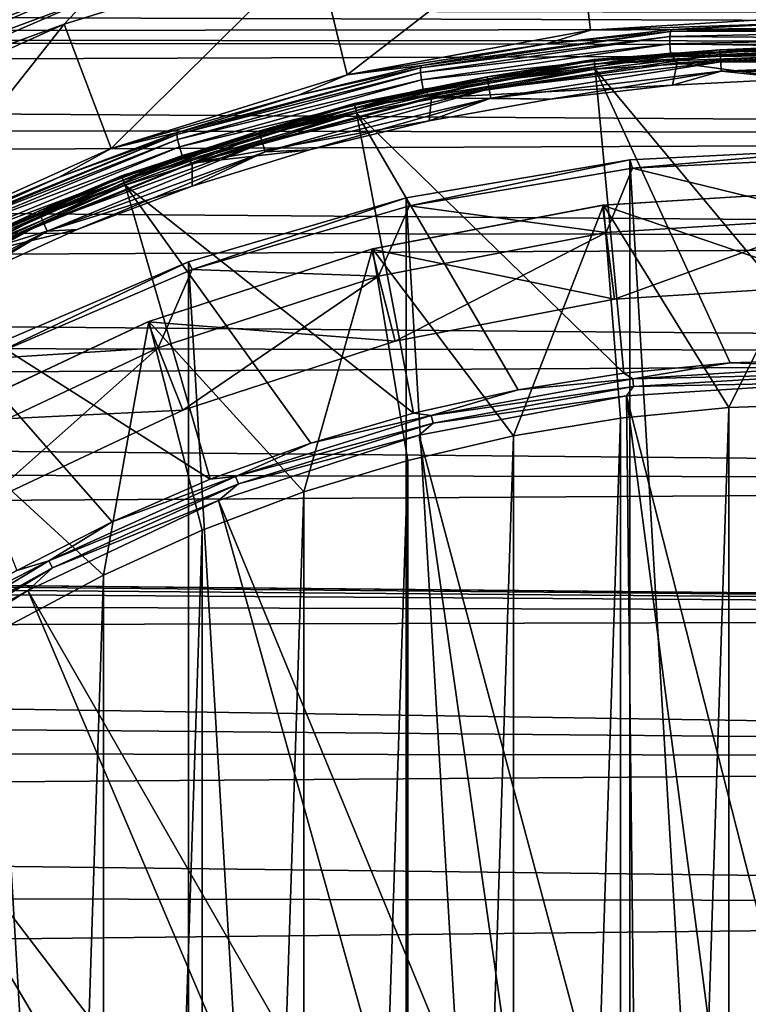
# Model space of a CAD drawing. Header units: metres. Extents: x -139 to 106, y -189 to 40.
# Tile 177 of 256: x -28.31 to -21.8, y 9.47 to 18.27. Entities that reach past the tile are written whole.
import ezdxf

# ---------------------------------------------------------------- set-up
doc = ezdxf.new("R2010")
doc.units = ezdxf.units.M
doc.layers.add('solid_153_ABGANG1_SW0003', color=7, linetype='CONTINUOUS')

msp = doc.modelspace()

# ---------------------------------------------------------------- linework, layer by layer
at = {"layer": 'solid_153_ABGANG1_SW0003'}
for points in [[(-25.383118, 17.781193, 130.062897), (-23.350933, 19.357815, 130.062897), (-25.667131, 18.933353, 130.062897)], [(-25.383118, 17.781193, 130.062897), (-23.207876, 18.179819, 130.062897), (-23.350933, 19.357815, 130.062897)], [(-23.207876, 18.179819, 130.062897), (-21.000448, 18.313345, 130.062897), (-23.350933, 19.357815, 130.062897)], [(-27.915277, 18.2328, 130.062897), (-25.667131, 18.933353, 130.062897), (-27.714109, 18.445604, 130.045853)], [(-27.49445, 17.123274, 130.062897), (-25.667131, 18.933353, 130.062897), (-27.915277, 18.2328, 130.062897)], [(-27.49445, 17.123274, 130.062897), (-25.383118, 17.781193, 130.062897), (-25.667131, 18.933353, 130.062897)], [(-29.968853, 17.857542, 129.691803), (-27.835079, 18.777962, 129.691803), (-28.092535, 18.700325, 129.562897)], [(-27.818016, 18.731083, 129.812546), (-27.835079, 18.777962, 129.691803), (-29.968853, 17.857542, 129.691803)], [(-29.968853, 17.857542, 129.691803), (-28.092535, 18.700325, 129.562897), (-30.294903, 17.709122, 129.562897)], [(-29.427023, 18.138155, 102.729401), (-30.294903, 17.709122, 129.562897), (-28.092535, 18.700325, 129.562897)], [(-29.946463, 17.812958, 129.812546), (-27.818016, 18.731083, 129.812546), (-29.968853, 17.857542, 129.691803)], [(-27.790834, 18.656404, 129.91626), (-27.818016, 18.731083, 129.812546), (-29.946463, 17.812958, 129.812546)], [(-28.328081, 18.609289, 102.729401), (-29.427023, 18.138155, 102.729401), (-28.092535, 18.700325, 129.562897)], [(-29.910797, 17.741941, 129.91626), (-27.790834, 18.656404, 129.91626), (-29.946463, 17.812958, 129.812546)], [(-27.755392, 18.559029, 129.995834), (-27.790834, 18.656404, 129.91626), (-29.910797, 17.741941, 129.91626)], [(-29.86429, 17.649338, 129.995834), (-27.755392, 18.559029, 129.995834), (-29.910797, 17.741941, 129.91626)], [(-27.714109, 18.445604, 130.045853), (-27.755392, 18.559029, 129.995834), (-29.86429, 17.649338, 129.995834)], [(-76.499992, 18.452997, 58.599995), (-3.816473, 18.304865, 58.331333), (-3.04313, 18.205441, 58.161285)], [(-76.499992, 18.121748, 58.023849), (-76.499992, 18.452997, 58.599995), (-3.04313, 18.205441, 58.161285)], [(-29.810118, 17.541473, 130.045853), (-27.714109, 18.445604, 130.045853), (-29.86429, 17.649338, 129.995834)], [(-27.915277, 18.2328, 130.062897), (-27.714109, 18.445604, 130.045853), (-29.810118, 17.541473, 130.045853)], [(-21.345324, 18.241919, 133.968124), (-21.000448, 18.313345, 130.062897), (-23.207876, 18.179819, 130.062897)], [(-30.062588, 17.266369, 130.062897), (-27.915277, 18.2328, 130.062897), (-29.810118, 17.541473, 130.045853)], [(-29.511084, 16.215662, 130.062897), (-27.915277, 18.2328, 130.062897), (-30.062588, 17.266369, 130.062897)], [(-29.511084, 16.215662, 130.062897), (-27.49445, 17.123274, 130.062897), (-27.915277, 18.2328, 130.062897)], [(-21.345324, 18.241919, 133.968124), (-23.207876, 18.179819, 130.062897), (-22.476313, 18.185389, 133.968124)], [(-20.230707, 18.213051, 134.059311), (-21.345324, 18.241919, 133.968124), (-22.476313, 18.185389, 133.968124)], [(-76.499992, 18.121748, 58.023849), (-3.04313, 18.205441, 58.161285), (-1.507528, 18.070219, 57.941639)], [(-23.601616, 18.058805, 133.968124), (-23.207876, 18.179819, 130.062897), (-25.383118, 17.781193, 130.062897)], [(-24.727776, 17.844179, 134.059311), (-22.490698, 18.168293, 134.059311), (-24.716898, 17.862658, 133.968124)], [(-22.496723, 18.124523, 134.141617), (-22.490698, 18.168293, 134.059311), (-24.727776, 17.844179, 134.059311)], [(-22.490698, 18.168293, 134.059311), (-23.601616, 18.058805, 133.968124), (-24.716898, 17.862658, 133.968124)], [(-22.476313, 18.185389, 133.968124), (-23.207876, 18.179819, 130.062897), (-23.601616, 18.058805, 133.968124)], [(-22.490698, 18.168293, 134.059311), (-22.476313, 18.185389, 133.968124), (-23.601616, 18.058805, 133.968124)], [(-20.242901, 18.170395, 134.141617), (-22.490698, 18.168293, 134.059311), (-22.496723, 18.124523, 134.141617)], [(-20.242901, 18.170395, 134.141617), (-22.496723, 18.124523, 134.141617), (-20.251135, 18.104437, 134.206772)], [(-22.490698, 18.168293, 134.059311), (-20.230707, 18.213051, 134.059311), (-22.476313, 18.185389, 133.968124)], [(-20.242901, 18.170395, 134.141617), (-20.230707, 18.213051, 134.059311), (-22.490698, 18.168293, 134.059311)], [(-76.499992, 18.121748, 58.023849), (-1.507528, 18.070219, 57.941639), (0, 18.025799, 57.872158)], [(-76.499992, 17.75296, 57.470978), (-76.499992, 18.121748, 58.023849), (0, 18.025799, 57.872158)], [(-23.601616, 18.058805, 133.968124), (-25.383118, 17.781193, 130.062897), (-24.716898, 17.862658, 133.968124)], [(-22.496723, 18.124523, 134.141617), (-24.727776, 17.844179, 134.059311), (-24.727554, 17.800163, 134.141617)], [(-22.496723, 18.124523, 134.141617), (-24.727554, 17.800163, 134.141617), (-22.496313, 18.058086, 134.206772)], [(-24.727554, 17.800163, 134.141617), (-24.718515, 17.734375, 134.206772), (-22.496313, 18.058086, 134.206772)], [(-22.496313, 18.058086, 134.206772), (-24.718515, 17.734375, 134.206772), (-22.492071, 17.975149, 134.248535)], [(-22.049112, 18.00489, 134.470459), (-23.176142, 17.918394, 134.562897), (-21.000456, 18.049999, 134.562897)], [(-21.000456, 18.049999, 136.138626), (-21.000456, 18.049999, 134.562897), (-23.176142, 17.918394, 134.562897)], [(-23.176142, 17.918394, 136.138626), (-21.000456, 18.049999, 136.138626), (-23.176142, 17.918394, 134.562897)], [(-21.000448, 18.039778, 136.216278), (-21.000456, 18.049999, 136.138626), (-23.176142, 17.918394, 136.138626)], [(-22.496723, 18.124523, 134.141617), (-22.496313, 18.058086, 134.206772), (-20.251135, 18.104437, 134.206772)], [(-20.251135, 18.104437, 134.206772), (-22.496313, 18.058086, 134.206772), (-20.257402, 18.021622, 134.248535)], [(-22.496313, 18.058086, 134.206772), (-22.492071, 17.975149, 134.248535), (-20.257402, 18.021622, 134.248535)], [(-19.951782, 18.00489, 134.470459), (-22.049112, 18.00489, 134.470459), (-21.000456, 18.049999, 134.562897)], [(-76.499992, 17.75296, 57.470978), (0, 18.025799, 57.872158), (0, 17.239624, 56.8139)], [(-24.718515, 17.734375, 134.206772), (-24.703835, 17.652645, 134.248535), (-22.492071, 17.975149, 134.248535)], [(-22.492071, 17.975149, 134.248535), (-24.703835, 17.652645, 134.248535), (-24.628817, 17.574583, 134.262894)], [(-22.492071, 17.975149, 134.248535), (-24.628817, 17.574583, 134.262894), (-22.431137, 17.8881, 134.262894)], [(-22.049112, 18.00489, 134.470459), (-24.132263, 17.761406, 134.470459), (-23.176142, 17.918394, 134.562897)], [(-24.124866, 17.719465, 134.386703), (-24.132263, 17.761406, 134.470459), (-22.049112, 18.00489, 134.470459)], [(-22.046637, 17.962376, 134.386703), (-24.124866, 17.719465, 134.386703), (-22.049112, 18.00489, 134.470459)], [(-24.113337, 17.65407, 134.320236), (-24.124866, 17.719465, 134.386703), (-22.046637, 17.962376, 134.386703)], [(-22.042776, 17.896084, 134.320236), (-24.113337, 17.65407, 134.320236), (-22.046637, 17.962376, 134.386703)], [(-23.174902, 17.908247, 136.216278), (-21.000448, 18.039778, 136.216278), (-23.176142, 17.918394, 136.138626)], [(-21.000448, 18.009768, 136.288696), (-21.000448, 18.039778, 136.216278), (-23.174902, 17.908247, 136.216278)], [(-21.000448, 18.009768, 136.288696), (-23.174902, 17.908247, 136.216278), (-23.171286, 17.878456, 136.288696)], [(-21.000448, 18.009768, 136.288696), (-23.171286, 17.878456, 136.288696), (-21.000448, 17.962132, 136.350754)], [(-23.171286, 17.878456, 136.288696), (-23.165543, 17.831167, 136.350754), (-21.000448, 17.962132, 136.350754)], [(-21.000448, 15.234618, 139.078278), (-21.000448, 17.962132, 136.350754), (-23.165543, 17.831167, 136.350754)], [(-20.257402, 18.021622, 134.248535), (-22.492071, 17.975149, 134.248535), (-22.431137, 17.8881, 134.262894)], [(-20.257402, 18.021622, 134.248535), (-22.431137, 17.8881, 134.262894), (-20.211571, 17.927874, 134.262894)], [(-22.046637, 17.962376, 134.386703), (-22.049112, 18.00489, 134.470459), (-19.951782, 18.00489, 134.470459)], [(-19.954258, 17.962376, 134.386703), (-22.046637, 17.962376, 134.386703), (-19.951782, 18.00489, 134.470459)], [(-22.042776, 17.896084, 134.320236), (-22.046637, 17.962376, 134.386703), (-19.954258, 17.962376, 134.386703)], [(-19.958118, 17.896084, 134.320236), (-22.042776, 17.896084, 134.320236), (-19.954258, 17.962376, 134.386703)], [(-24.132263, 17.761406, 134.470459), (-25.320103, 17.525497, 134.562897), (-23.176142, 17.918394, 134.562897)], [(-23.176142, 17.918394, 136.138626), (-23.176142, 17.918394, 134.562897), (-25.320103, 17.525497, 134.562897)], [(-25.320103, 17.525497, 136.138626), (-23.176142, 17.918394, 136.138626), (-25.320103, 17.525497, 134.562897)], [(-23.174902, 17.908247, 136.216278), (-23.176142, 17.918394, 136.138626), (-25.320103, 17.525497, 136.138626)], [(-25.317648, 17.515575, 136.216278), (-23.174902, 17.908247, 136.216278), (-25.320103, 17.525497, 136.138626)], [(-23.171286, 17.878456, 136.288696), (-23.174902, 17.908247, 136.216278), (-25.317648, 17.515575, 136.216278)], [(-23.171286, 17.878456, 136.288696), (-25.317648, 17.515575, 136.216278), (-25.310467, 17.486437, 136.288696)], [(-23.171286, 17.878456, 136.288696), (-25.310467, 17.486437, 136.288696), (-23.165543, 17.831167, 136.350754)], [(-22.474106, 17.688719, 134.262894), (-22.431137, 17.8881, 134.262894), (-24.628817, 17.574583, 134.262894)], [(-22.042776, 17.896084, 134.320236), (-24.098801, 17.571634, 134.277573), (-24.113337, 17.65407, 134.320236)], [(-22.042776, 17.896084, 134.320236), (-22.037909, 17.812517, 134.277573), (-24.098801, 17.571634, 134.277573)], [(-22.474106, 17.688719, 134.262894), (-21.375525, 17.746037, 134.262894), (-22.431137, 17.8881, 134.262894)], [(-21.375525, 17.746037, 134.262894), (-20.211571, 17.927874, 134.262894), (-22.431137, 17.8881, 134.262894)], [(-19.958118, 17.896084, 134.320236), (-22.037909, 17.812517, 134.277573), (-22.042776, 17.896084, 134.320236)], [(-19.958118, 17.896084, 134.320236), (-19.962986, 17.812517, 134.277573), (-22.037909, 17.812517, 134.277573)], [(-25.817863, 17.5977, 133.968124), (-25.383118, 17.781193, 130.062897), (-27.49445, 17.123274, 130.062897)], [(-26.907539, 17.245693, 134.059311), (-24.727776, 17.844179, 134.059311), (-26.900272, 17.264952, 133.968124)], [(-24.727554, 17.800163, 134.141617), (-24.727776, 17.844179, 134.059311), (-26.907539, 17.245693, 134.059311)], [(-24.727554, 17.800163, 134.141617), (-26.907539, 17.245693, 134.059311), (-26.901119, 17.202303, 134.141617)], [(-24.727554, 17.800163, 134.141617), (-26.901119, 17.202303, 134.141617), (-24.718515, 17.734375, 134.206772)], [(-24.727776, 17.844179, 134.059311), (-25.817863, 17.5977, 133.968124), (-26.900272, 17.264952, 133.968124)], [(-24.716898, 17.862658, 133.968124), (-25.383118, 17.781193, 130.062897), (-25.817863, 17.5977, 133.968124)], [(-24.727776, 17.844179, 134.059311), (-24.716898, 17.862658, 133.968124), (-25.817863, 17.5977, 133.968124)], [(-25.310467, 17.486437, 136.288696), (-25.299067, 17.440186, 136.350754), (-23.165543, 17.831167, 136.350754)], [(-22.909866, 15.114487, 139.078278), (-23.165543, 17.831167, 136.350754), (-25.299067, 17.440186, 136.350754)], [(-24.098801, 17.571634, 134.277573), (-22.037909, 17.812517, 134.277573), (-23.56706, 17.563456, 134.262894)], [(-22.037909, 17.812517, 134.277573), (-22.474106, 17.688719, 134.262894), (-23.56706, 17.563456, 134.262894)], [(-21.957056, 15.204555, 139.078278), (-21.000448, 15.234618, 139.078278), (-23.165543, 17.831167, 136.350754)], [(-22.909866, 15.114487, 139.078278), (-21.957056, 15.204555, 139.078278), (-23.165543, 17.831167, 136.350754)], [(-22.037909, 17.812517, 134.277573), (-21.375525, 17.746037, 134.262894), (-22.474106, 17.688719, 134.262894)], [(-22.037909, 17.812517, 134.277573), (-19.962986, 17.812517, 134.277573), (-21.375525, 17.746037, 134.262894)], [(-76.499992, 17.348274, 56.943832), (-76.499992, 17.75296, 57.470978), (0, 17.239624, 56.8139)], [(-26.901119, 17.202303, 134.141617), (-26.883612, 17.138275, 134.206772), (-24.718515, 17.734375, 134.206772)], [(-24.718515, 17.734375, 134.206772), (-26.883612, 17.138275, 134.206772), (-24.703835, 17.652645, 134.248535)], [(-24.132263, 17.761406, 134.470459), (-26.173059, 17.277727, 134.470459), (-25.320103, 17.525497, 134.562897)], [(-26.160845, 17.236929, 134.386703), (-26.173059, 17.277727, 134.470459), (-24.132263, 17.761406, 134.470459)], [(-24.124866, 17.719465, 134.386703), (-26.160845, 17.236929, 134.386703), (-24.132263, 17.761406, 134.470459)], [(-26.1418, 17.173315, 134.320236), (-26.160845, 17.236929, 134.386703), (-24.124866, 17.719465, 134.386703)], [(-24.113337, 17.65407, 134.320236), (-26.1418, 17.173315, 134.320236), (-24.124866, 17.719465, 134.386703)], [(-26.883612, 17.138275, 134.206772), (-26.858727, 17.059059, 134.248535), (-24.703835, 17.652645, 134.248535)], [(-24.703835, 17.652645, 134.248535), (-26.858727, 17.059059, 134.248535), (-26.771004, 16.992109, 134.262894)], [(-24.703835, 17.652645, 134.248535), (-26.771004, 16.992109, 134.262894), (-24.628817, 17.574583, 134.262894)], [(-24.113337, 17.65407, 134.320236), (-26.117792, 17.093124, 134.277573), (-26.1418, 17.173315, 134.320236)], [(-24.113337, 17.65407, 134.320236), (-24.098801, 17.571634, 134.277573), (-26.117792, 17.093124, 134.277573)], [(-23.56706, 17.563456, 134.262894), (-22.474106, 17.688719, 134.262894), (-24.628817, 17.574583, 134.262894)], [(-25.817863, 17.5977, 133.968124), (-27.49445, 17.123274, 130.062897), (-26.900272, 17.264952, 133.968124)], [(-26.173059, 17.277727, 134.470459), (-27.401072, 16.877041, 134.562897), (-25.320103, 17.525497, 134.562897)], [(-25.320103, 17.525497, 136.138626), (-25.320103, 17.525497, 134.562897), (-27.401072, 16.877041, 134.562897)], [(-27.401072, 16.877041, 136.138626), (-25.320103, 17.525497, 136.138626), (-27.401072, 16.877041, 134.562897)], [(-25.317648, 17.515575, 136.216278), (-25.320103, 17.525497, 136.138626), (-27.401072, 16.877041, 136.138626)], [(-27.39744, 16.867485, 136.216278), (-25.317648, 17.515575, 136.216278), (-27.401072, 16.877041, 136.138626)], [(-25.310467, 17.486437, 136.288696), (-25.317648, 17.515575, 136.216278), (-27.39744, 16.867485, 136.216278)], [(-24.650093, 17.370739, 134.262894), (-24.628817, 17.574583, 134.262894), (-26.771004, 16.992109, 134.262894)], [(-26.117792, 17.093124, 134.277573), (-24.098801, 17.571634, 134.277573), (-25.719183, 17.111282, 134.262894)], [(-24.098801, 17.571634, 134.277573), (-24.650093, 17.370739, 134.262894), (-25.719183, 17.111282, 134.262894)], [(-24.650093, 17.370739, 134.262894), (-23.56706, 17.563456, 134.262894), (-24.628817, 17.574583, 134.262894)], [(-24.098801, 17.571634, 134.277573), (-23.56706, 17.563456, 134.262894), (-24.650093, 17.370739, 134.262894)], [(-25.310467, 17.486437, 136.288696), (-27.39744, 16.867485, 136.216278), (-27.386799, 16.839426, 136.288696)], [(-25.310467, 17.486437, 136.288696), (-27.386799, 16.839426, 136.288696), (-25.299067, 17.440186, 136.350754)], [(-27.386799, 16.839426, 136.288696), (-27.369907, 16.794886, 136.350754), (-25.299067, 17.440186, 136.350754)], [(-24.789158, 14.75599, 139.078278), (-25.299067, 17.440186, 136.350754), (-27.369907, 16.794886, 136.350754)], [(-23.855145, 14.964767, 139.078278), (-22.909866, 15.114487, 139.078278), (-25.299067, 17.440186, 136.350754)], [(-24.789158, 14.75599, 139.078278), (-23.855145, 14.964767, 139.078278), (-25.299067, 17.440186, 136.350754)], [(-76.499992, 16.909477, 56.44474), (-76.499992, 17.348274, 56.943832), (0, 17.239624, 56.8139)], [(-25.719183, 17.111282, 134.262894), (-24.650093, 17.370739, 134.262894), (-26.771004, 16.992109, 134.262894)], [(-26.173059, 17.277727, 134.470459), (-28.143906, 16.560398, 134.470459), (-27.401072, 16.877041, 134.562897)], [(-28.127037, 16.521294, 134.386703), (-28.143906, 16.560398, 134.470459), (-26.173059, 17.277727, 134.470459)], [(-26.160845, 17.236929, 134.386703), (-28.127037, 16.521294, 134.386703), (-26.173059, 17.277727, 134.470459)], [(-26.900272, 17.264952, 133.968124), (-27.49445, 17.123274, 130.062897), (-27.959955, 16.865698, 133.968124)], [(-26.907539, 17.245693, 134.059311), (-26.900272, 17.264952, 133.968124), (-27.959955, 16.865698, 133.968124)], [(-76.499992, 16.909477, 56.44474), (0, 17.239624, 56.8139), (0, 16.321072, 55.868256)], [(-28.996479, 16.382038, 134.059311), (-26.907539, 17.245693, 134.059311), (-28.992828, 16.401476, 133.968124)], [(-26.901119, 17.202303, 134.141617), (-26.907539, 17.245693, 134.059311), (-28.996479, 16.382038, 134.059311)], [(-26.901119, 17.202303, 134.141617), (-28.996479, 16.382038, 134.059311), (-28.984018, 16.340126, 134.141617)], [(-26.907539, 17.245693, 134.059311), (-27.959955, 16.865698, 133.968124), (-28.992828, 16.401476, 133.968124)], [(-26.901119, 17.202303, 134.141617), (-28.984018, 16.340126, 134.141617), (-26.883612, 17.138275, 134.206772)], [(-28.100737, 16.46032, 134.320236), (-28.127037, 16.521294, 134.386703), (-26.160845, 17.236929, 134.386703)], [(-26.1418, 17.173315, 134.320236), (-28.100737, 16.46032, 134.320236), (-26.160845, 17.236929, 134.386703)], [(-26.1418, 17.173315, 134.320236), (-28.067581, 16.383459, 134.277573), (-28.100737, 16.46032, 134.320236)], [(-26.1418, 17.173315, 134.320236), (-26.117792, 17.093124, 134.277573), (-28.067581, 16.383459, 134.277573)], [(-27.959955, 16.865698, 133.968124), (-27.49445, 17.123274, 130.062897), (-29.511084, 16.215662, 130.062897)], [(-28.984018, 16.340126, 134.141617), (-28.958345, 16.278942, 134.206772), (-26.883612, 17.138275, 134.206772)], [(-26.883612, 17.138275, 134.206772), (-28.958345, 16.278942, 134.206772), (-26.858727, 17.059059, 134.248535)], [(-28.067581, 16.383459, 134.277573), (-26.117792, 17.093124, 134.277573), (-27.798866, 16.396461, 134.262894)], [(-26.117792, 17.093124, 134.277573), (-26.770067, 16.786125, 134.262894), (-27.798866, 16.396461, 134.262894)], [(-26.770067, 16.786125, 134.262894), (-25.719183, 17.111282, 134.262894), (-26.771004, 16.992109, 134.262894)], [(-26.117792, 17.093124, 134.277573), (-25.719183, 17.111282, 134.262894), (-26.770067, 16.786125, 134.262894)], [(-20.828053, -17.120863, 130.062897), (-20.828058, 17.120863, 130.062897), (-22.854927, 17.021004, 130.062897)], [(-20.828058, 17.120863, 130.062897), (-22.830671, 16.946718, 134.262894), (-22.854927, 17.021004, 130.062897)], [(-20.828058, 17.120863, 130.062897), (-20.808144, 17.044178, 134.262894), (-22.830671, 16.946718, 134.262894)], [(-28.958345, 16.278942, 134.206772), (-28.923658, 16.203508, 134.248535), (-26.858727, 17.059059, 134.248535)], [(-26.858727, 17.059059, 134.248535), (-28.923658, 16.203508, 134.248535), (-28.824881, 16.14959, 134.262894)], [(-26.858727, 17.059059, 134.248535), (-28.824881, 16.14959, 134.262894), (-26.771004, 16.992109, 134.262894)], [(-26.770067, 16.786125, 134.262894), (-26.771004, 16.992109, 134.262894), (-28.824881, 16.14959, 134.262894)], [(-22.854929, -17.021004, 130.062897), (-22.854927, 17.021004, 130.062897), (-24.855743, 16.682037, 130.062897)], [(-22.854927, 17.021004, 130.062897), (-24.827343, 16.610111, 134.262894), (-24.855743, 16.682037, 130.062897)], [(-22.854927, 17.021004, 130.062897), (-22.830671, 16.946718, 134.262894), (-24.827343, 16.610111, 134.262894)], [(-22.854929, -17.021004, 130.062897), (-20.828053, -17.120863, 130.062897), (-22.854927, 17.021004, 130.062897)], [(-21.000448, 16.5, 134.262894), (-22.830671, 16.946718, 134.262894), (-20.808144, 17.044178, 134.262894)], [(-76.499992, 16.438482, 55.97588), (-76.499992, 16.909477, 56.44474), (0, 16.321072, 55.868256)], [(-23.068544, 16.369879, 134.262894), (-24.827343, 16.610111, 134.262894), (-22.830671, 16.946718, 134.262894)], [(-21.000448, 16.5, 134.262894), (-23.068544, 16.369879, 134.262894), (-22.830671, 16.946718, 134.262894)], [(-27.959955, 16.865698, 133.968124), (-29.511084, 16.215662, 130.062897), (-28.992828, 16.401476, 133.968124)], [(-28.143906, 16.560398, 134.470459), (-29.388706, 15.982478, 134.562897), (-27.401072, 16.877041, 134.562897)], [(-27.401072, 16.877041, 136.138626), (-27.401072, 16.877041, 134.562897), (-29.388706, 15.982478, 134.562897)], [(-29.388706, 15.982478, 136.138626), (-27.401072, 16.877041, 136.138626), (-29.388706, 15.982478, 134.562897)], [(-27.39744, 16.867485, 136.216278), (-27.401072, 16.877041, 136.138626), (-29.388706, 15.982478, 136.138626)], [(-29.383949, 15.97343, 136.216278), (-27.39744, 16.867485, 136.216278), (-29.388706, 15.982478, 136.138626)], [(-27.386799, 16.839426, 136.288696), (-27.39744, 16.867485, 136.216278), (-29.383949, 15.97343, 136.216278)], [(-27.386799, 16.839426, 136.288696), (-29.383949, 15.97343, 136.216278), (-29.370005, 15.946857, 136.288696)], [(-27.386799, 16.839426, 136.288696), (-29.370005, 15.946857, 136.288696), (-27.369907, 16.794886, 136.350754)], [(-29.370005, 15.946857, 136.288696), (-29.347866, 15.904678, 136.350754), (-27.369907, 16.794886, 136.350754)], [(-26.608698, 14.164784, 139.078278), (-27.369907, 16.794886, 136.350754), (-29.347866, 15.904678, 136.350754)], [(-27.798866, 16.396461, 134.262894), (-26.770067, 16.786125, 134.262894), (-28.824881, 16.14959, 134.262894)], [(-25.708218, 14.488977, 139.078278), (-24.789158, 14.75599, 139.078278), (-27.369907, 16.794886, 136.350754)], [(-26.608698, 14.164784, 139.078278), (-25.708218, 14.488977, 139.078278), (-27.369907, 16.794886, 136.350754)], [(-21.000448, 16.747892, 135.262894), (-23.099485, 16.615852, 135.262329), (-21.000448, 15.9, 135.035141)], [(-23.092361, 16.616751, 135.872757), (-23.099485, 16.615852, 135.262329), (-21.000448, 16.747892, 135.262894)], [(-23.092361, 16.616751, 135.872757), (-21.000448, 16.747892, 135.262894), (-21.000448, 16.747892, 135.870361)], [(-23.092361, 16.616751, 135.872757), (-21.000448, 16.747892, 135.870361), (-21.970943, 14.807642, 138.059265)], [(-21.970943, 14.807642, 138.059265), (-21.000448, 16.747892, 135.870361), (-21.000448, 14.839416, 138.059265)], [(-24.855749, -16.682037, 130.062897), (-24.855743, 16.682037, 130.062897), (-26.802397, 16.108727, 130.062897)], [(-24.855743, 16.682037, 130.062897), (-26.769983, 16.039122, 134.262894), (-26.802397, 16.108727, 130.062897)], [(-24.855743, 16.682037, 130.062897), (-24.827343, 16.610111, 134.262894), (-26.769983, 16.039122, 134.262894)], [(-24.855749, -16.682037, 130.062897), (-22.854929, -17.021004, 130.062897), (-24.855743, 16.682037, 130.062897)], [(-28.143906, 16.560398, 134.470459), (-30.01815, 15.619118, 134.470459), (-29.388706, 15.982478, 134.562897)], [(-29.996855, 15.582235, 134.386703), (-30.01815, 15.619118, 134.470459), (-28.143906, 16.560398, 134.470459)], [(-28.127037, 16.521294, 134.386703), (-29.996855, 15.582235, 134.386703), (-28.143906, 16.560398, 134.470459)], [(-25.103979, 15.981583, 134.262894), (-26.769983, 16.039122, 134.262894), (-24.827343, 16.610111, 134.262894)], [(-23.099485, 16.615852, 135.262329), (-25.165428, 16.221809, 135.262344), (-22.993298, 15.774617, 135.035141)], [(-25.156492, 16.2241, 135.872696), (-25.165428, 16.221809, 135.262344), (-23.099485, 16.615852, 135.262329)], [(-25.156492, 16.2241, 135.872696), (-23.099485, 16.615852, 135.262329), (-23.092361, 16.616751, 135.872757)], [(-25.156492, 16.2241, 135.872696), (-23.092361, 16.616751, 135.872757), (-23.895346, 14.554302, 138.059265)], [(-23.068544, 16.369879, 134.262894), (-25.103979, 15.981583, 134.262894), (-24.827343, 16.610111, 134.262894)], [(-23.092361, 16.616751, 135.872757), (-22.937489, 14.712447, 138.059265), (-23.895346, 14.554302, 138.059265)], [(-23.099485, 16.615852, 135.262329), (-22.993298, 15.774617, 135.035141), (-21.000448, 15.9, 135.035141)], [(-23.092361, 16.616751, 135.872757), (-21.970943, 14.807642, 138.059265), (-22.937489, 14.712447, 138.059265)], [(-29.963654, 15.524728, 134.320236), (-29.996855, 15.582235, 134.386703), (-28.127037, 16.521294, 134.386703)], [(-28.100737, 16.46032, 134.320236), (-29.963654, 15.524728, 134.320236), (-28.127037, 16.521294, 134.386703)], [(-28.100737, 16.46032, 134.320236), (-29.921801, 15.452236, 134.277573), (-29.963654, 15.524728, 134.320236)], [(-28.100737, 16.46032, 134.320236), (-28.067581, 16.383459, 134.277573), (-29.921801, 15.452236, 134.277573)], [(-22.993298, 15.774617, 134.8629), (-23.068544, 16.369879, 134.262894), (-21.000448, 16.5, 134.262894)], [(-21.000448, 15.9, 134.8629), (-22.993298, 15.774617, 134.8629), (-21.000448, 16.5, 134.262894)], [(-76.499992, 15.937348, 55.539307), (-76.499992, 16.438482, 55.97588), (0, 16.321072, 55.868256)], [(-29.921801, 15.452236, 134.277573), (-28.067581, 16.383459, 134.277573), (-29.774193, 15.429966, 134.262894)], [(-28.067581, 16.383459, 134.277573), (-28.801491, 15.943846, 134.262894), (-29.774193, 15.429966, 134.262894)], [(-28.801491, 15.943846, 134.262894), (-27.798866, 16.396461, 134.262894), (-28.824881, 16.14959, 134.262894)], [(-28.067581, 16.383459, 134.277573), (-27.798866, 16.396461, 134.262894), (-28.801491, 15.943846, 134.262894)], [(-76.499992, 15.937348, 55.539307), (0, 16.321072, 55.868256), (0, 15.286105, 55.051659)], [(-24.954708, 15.400449, 134.8629), (-25.103979, 15.981583, 134.262894), (-23.068544, 16.369879, 134.262894)], [(-22.993298, 15.774617, 134.8629), (-24.954708, 15.400449, 134.8629), (-23.068544, 16.369879, 134.262894)], [(-25.165428, 16.221809, 135.262344), (-27.165709, 15.571976, 135.262375), (-24.954708, 15.400449, 135.035141)], [(-27.157488, 15.575228, 135.872604), (-27.165709, 15.571976, 135.262375), (-25.165428, 16.221809, 135.262344)], [(-27.157488, 15.575228, 135.872604), (-25.165428, 16.221809, 135.262344), (-25.156492, 16.2241, 135.872696)], [(-27.157488, 15.575228, 135.872604), (-25.156492, 16.2241, 135.872696), (-25.770252, 14.051945, 138.059265)], [(-25.156492, 16.2241, 135.872696), (-24.841331, 14.33373, 138.059265), (-25.770252, 14.051945, 138.059265)], [(-25.165428, 16.221809, 135.262344), (-24.954708, 15.400449, 135.035141), (-22.993298, 15.774617, 135.035141)], [(-25.156492, 16.2241, 135.872696), (-23.895346, 14.554302, 138.059265), (-24.841331, 14.33373, 138.059265)], [(-26.802406, -16.108723, 130.062897), (-26.802397, 16.108727, 130.062897), (-28.667545, 15.309124, 130.062897)], [(-26.802397, 16.108727, 130.062897), (-28.631229, 15.24179, 134.262894), (-28.667545, 15.309124, 130.062897)], [(-26.802397, 16.108727, 130.062897), (-26.769983, 16.039122, 134.262894), (-28.631229, 15.24179, 134.262894)], [(-26.802406, -16.108723, 130.062897), (-24.855749, -16.682037, 130.062897), (-26.802397, 16.108727, 130.062897)], [(-27.074648, 15.341252, 134.262894), (-28.631229, 15.24179, 134.262894), (-26.769983, 16.039122, 134.262894)], [(-25.103979, 15.981583, 134.262894), (-27.074648, 15.341252, 134.262894), (-26.769983, 16.039122, 134.262894)], [(-76.499992, 15.408276, 55.136951), (-76.499992, 15.937348, 55.539307), (0, 15.286105, 55.051659)], [(-26.853735, 14.783404, 134.8629), (-27.074648, 15.341252, 134.262894), (-25.103979, 15.981583, 134.262894)], [(-24.954708, 15.400449, 134.8629), (-26.853735, 14.783404, 134.8629), (-25.103979, 15.981583, 134.262894)], [(-27.487045, 13.784688, 139.078278), (-26.608698, 14.164784, 139.078278), (-29.347866, 15.904678, 136.350754)], [(-28.339792, 13.35019, 139.078278), (-27.487045, 13.784688, 139.078278), (-29.347866, 15.904678, 136.350754)], [(-22.993298, 15.774617, 135.035141), (-22.993298, 15.774617, 134.8629), (-21.000448, 15.9, 134.8629)], [(-22.993298, 15.774617, 135.035141), (-21.000448, 15.9, 134.8629), (-21.000448, 15.9, 135.035141)], [(-24.954708, 15.400449, 135.035141), (-24.954708, 15.400449, 134.8629), (-22.993298, 15.774617, 134.8629)], [(-22.993298, 15.774617, 135.035141), (-24.954708, 15.400449, 135.035141), (-22.993298, 15.774617, 134.8629)], [(-27.165709, 15.571976, 135.262375), (-29.068783, 14.6766, 135.262405), (-26.853735, 14.783404, 135.035141)], [(-29.061529, 14.680586, 135.872467), (-29.068783, 14.6766, 135.262405), (-27.165709, 15.571976, 135.262375)], [(-29.061529, 14.680586, 135.872467), (-27.165709, 15.571976, 135.262375), (-27.157488, 15.575228, 135.872604)], [(-29.061529, 14.680586, 135.872467), (-27.157488, 15.575228, 135.872604), (-27.563591, 13.309147, 138.059265)], [(-27.157488, 15.575228, 135.872604), (-26.679399, 13.709765, 138.059265), (-27.563591, 13.309147, 138.059265)], [(-27.165709, 15.571976, 135.262375), (-26.853735, 14.783404, 135.035141), (-24.954708, 15.400449, 135.035141)], [(-27.157488, 15.575228, 135.872604), (-25.770252, 14.051945, 138.059265), (-26.679399, 13.709765, 138.059265)], [(-76.499992, 14.853608, 54.770615), (-76.499992, 15.408276, 55.136951), (0, 15.286105, 55.051659)], [(-27.074648, 15.341252, 134.262894), (-28.949482, 14.459003, 134.262894), (-28.631229, 15.24179, 134.262894)], [(-28.660425, 13.933224, 134.8629), (-28.949482, 14.459003, 134.262894), (-27.074648, 15.341252, 134.262894)], [(-26.853735, 14.783404, 134.8629), (-28.660425, 13.933224, 134.8629), (-27.074648, 15.341252, 134.262894)], [(-26.853735, 14.783404, 135.035141), (-26.853735, 14.783404, 134.8629), (-24.954708, 15.400449, 134.8629)], [(-24.954708, 15.400449, 135.035141), (-26.853735, 14.783404, 135.035141), (-24.954708, 15.400449, 134.8629)], [(-76.499992, 14.853608, 54.770615), (0, 15.286105, 55.051659), (0, 14.152713, 54.378304)], [(-28.667557, -15.309118, 130.062897), (-26.802406, -16.108723, 130.062897), (-28.667545, 15.309124, 130.062897)], [(-21.000448, 15.174813, 139.124588), (-21.000448, 15.234618, 139.078278), (-21.957056, 15.204555, 139.078278)], [(-22.829569, 15.064172, 139.124588), (-21.957056, 15.204555, 139.078278), (-22.909866, 15.114487, 139.078278)], [(-22.829569, 15.064172, 139.124588), (-21.000448, 15.174813, 139.124588), (-21.957056, 15.204555, 139.078278)], [(-21.000448, 15.10518, 139.154526), (-21.000448, 15.174813, 139.124588), (-22.829569, 15.064172, 139.124588)], [(-24.632017, 14.733861, 139.124588), (-22.829569, 15.064172, 139.124588), (-23.855145, 14.964767, 139.078278)], [(-22.821175, 14.995046, 139.154526), (-22.829569, 15.064172, 139.124588), (-24.632017, 14.733861, 139.124588)], [(-22.829569, 15.064172, 139.124588), (-22.909866, 15.114487, 139.078278), (-23.855145, 14.964767, 139.078278)], [(-21.000448, 15.10518, 139.154526), (-22.829569, 15.064172, 139.124588), (-22.821175, 14.995046, 139.154526)], [(-21.000448, 15.10518, 139.154526), (-22.821175, 14.995046, 139.154526), (-21.000448, 15.030342, 139.166046)], [(-24.632017, 14.733861, 139.124588), (-23.855145, 14.964767, 139.078278), (-24.789158, 14.75599, 139.078278)], [(-22.821175, 14.995046, 139.154526), (-24.632017, 14.733861, 139.124588), (-24.615353, 14.66625, 139.154526)], [(-22.821175, 14.995046, 139.154526), (-24.615353, 14.66625, 139.154526), (-22.884249, 14.911824, 139.166046)], [(-22.821175, 14.995046, 139.154526), (-22.884249, 14.911824, 139.166046), (-21.000448, 15.030342, 139.166046)], [(-21.000448, 7.515816, 139.313675), (-21.000448, 15.030342, 139.166046), (-22.884249, 14.911824, 139.166046)], [(-24.615353, 14.66625, 139.154526), (-24.73834, 14.558137, 139.166046), (-22.884249, 14.911824, 139.166046)], [(-22.799099, 7.29742, 139.313675), (-22.884249, 14.911824, 139.166046), (-24.73834, 14.558137, 139.166046)], [(-21.90638, 7.461017, 139.313675), (-21.000448, 7.515816, 139.313675), (-22.884249, 14.911824, 139.166046)], [(-21.90638, 7.461017, 139.313675), (-22.884249, 14.911824, 139.166046), (-22.799099, 7.29742, 139.313675)], [(-76.499992, 14.275793, 54.441917), (-76.499992, 14.853608, 54.770615), (0, 14.152713, 54.378304)], [(-21.970943, 14.807642, 138.059265), (-21.970947, -14.807642, 138.059265), (-22.937498, -14.712446, 138.059265)], [(-21.970943, 14.807642, 138.059265), (-22.937498, -14.712446, 138.059265), (-22.937489, 14.712447, 138.059265)], [(-21.970947, -14.807642, 138.059265), (-21.000448, 14.839416, 138.059265), (-21.000448, -14.839416, 138.059265)], [(-21.970943, 14.807642, 138.059265), (-21.000448, 14.839416, 138.059265), (-21.970947, -14.807642, 138.059265)], [(-29.068783, 14.6766, 135.262405), (-28.660425, 13.933224, 135.035141), (-26.853735, 14.783404, 135.035141)], [(-28.660425, 13.933224, 135.035141), (-28.660425, 13.933224, 134.8629), (-26.853735, 14.783404, 134.8629)], [(-26.853735, 14.783404, 135.035141), (-28.660425, 13.933224, 135.035141), (-26.853735, 14.783404, 134.8629)], [(-26.38151, 14.188697, 139.124588), (-24.632017, 14.733861, 139.124588), (-25.708218, 14.488977, 139.078278)], [(-24.615353, 14.66625, 139.154526), (-24.632017, 14.733861, 139.124588), (-26.38151, 14.188697, 139.124588)], [(-24.632017, 14.733861, 139.124588), (-24.789158, 14.75599, 139.078278), (-25.708218, 14.488977, 139.078278)], [(-22.937489, 14.712447, 138.059265), (-22.937498, -14.712446, 138.059265), (-23.895355, -14.5543, 138.059265)], [(-22.937489, 14.712447, 138.059265), (-23.895355, -14.5543, 138.059265), (-23.895346, 14.554302, 138.059265)], [(-29.061529, 14.680586, 135.872467), (-27.563591, 13.309147, 138.059265), (-28.420256, 12.851249, 138.059265)], [(-24.615353, 14.66625, 139.154526), (-26.38151, 14.188697, 139.124588), (-26.356817, 14.123588, 139.154526)], [(-24.615353, 14.66625, 139.154526), (-26.356817, 14.123588, 139.154526), (-24.73834, 14.558137, 139.166046)], [(-26.356817, 14.123588, 139.154526), (-26.533485, 13.974859, 139.166046), (-24.73834, 14.558137, 139.166046)], [(-23.665592, 7.02741, 139.313675), (-24.73834, 14.558137, 139.166046), (-26.533485, 13.974859, 139.166046)], [(-23.895346, 14.554302, 138.059265), (-23.895355, -14.5543, 138.059265), (-24.841351, -14.333725, 138.059265)], [(-23.895346, 14.554302, 138.059265), (-24.841351, -14.333725, 138.059265), (-24.841331, 14.33373, 138.059265)], [(-22.799099, 7.29742, 139.313675), (-24.73834, 14.558137, 139.166046), (-23.665592, 7.02741, 139.313675)], [(-26.38151, 14.188697, 139.124588), (-25.708218, 14.488977, 139.078278), (-26.608698, 14.164784, 139.078278)], [(-76.499992, 13.677379, 54.152321), (-76.499992, 14.275793, 54.441917), (0, 14.152713, 54.378304)], [(-24.841331, 14.33373, 138.059265), (-24.841351, -14.333725, 138.059265), (-25.770267, -14.051939, 138.059265)], [(-24.841331, 14.33373, 138.059265), (-25.770267, -14.051939, 138.059265), (-25.770252, 14.051945, 138.059265)], [(-28.052534, 13.43663, 139.124588), (-26.38151, 14.188697, 139.124588), (-27.487045, 13.784688, 139.078278)], [(-26.356817, 14.123588, 139.154526), (-26.38151, 14.188697, 139.124588), (-28.052534, 13.43663, 139.124588)], [(-26.38151, 14.188697, 139.124588), (-26.608698, 14.164784, 139.078278), (-27.487045, 13.784688, 139.078278)], [(-76.499992, 13.677379, 54.152321), (0, 14.152713, 54.378304), (0, 12.940593, 53.859894)], [(-26.356817, 14.123588, 139.154526), (-28.052534, 13.43663, 139.124588), (-28.020174, 13.374972, 139.154526)], [(-26.356817, 14.123588, 139.154526), (-28.020174, 13.374972, 139.154526), (-26.533485, 13.974859, 139.166046)], [(-25.770252, 14.051945, 138.059265), (-25.770267, -14.051939, 138.059265), (-26.67942, -13.709756, 138.059265)], [(-25.770252, 14.051945, 138.059265), (-26.67942, -13.709756, 138.059265), (-26.679399, 13.709765, 138.059265)], [(-28.020174, 13.374972, 139.154526), (-28.241369, 13.171189, 139.166046), (-26.533485, 13.974859, 139.166046)], [(-24.493221, 6.654924, 139.313675), (-26.533485, 13.974859, 139.166046), (-28.241369, 13.171189, 139.166046)], [(-23.665592, 7.02741, 139.313675), (-26.533485, 13.974859, 139.166046), (-24.493221, 6.654924, 139.313675)], [(-28.052534, 13.43663, 139.124588), (-27.487045, 13.784688, 139.078278), (-28.339792, 13.35019, 139.078278)], [(-75.435112, 13.665406, 54.147018), (-76.499992, 13.677379, 54.152321), (0, 12.940593, 53.859894)], [(-74.486641, 13.616607, 54.125607), (-75.435112, 13.665406, 54.147018), (0, 12.940593, 53.859894)], [(-26.679399, 13.709765, 138.059265), (-26.67942, -13.709756, 138.059265), (-27.563614, -13.309135, 138.059265)], [(-26.679399, 13.709765, 138.059265), (-27.563614, -13.309135, 138.059265), (-27.563591, 13.309147, 138.059265)], [(-73.63559, 13.536631, 54.091183), (-74.486641, 13.616607, 54.125607), (0, 12.940593, 53.859894)], [(-72.861443, 13.429301, 54.046268), (-73.63559, 13.536631, 54.091183), (0, 12.940593, 53.859894)], [(-71.478546, 13.139091, 53.932068), (-72.861443, 13.429301, 54.046268), (0, 12.940593, 53.859894)], [(-29.620724, 12.488626, 139.124588), (-28.052534, 13.43663, 139.124588), (-29.163576, 12.863006, 139.078278)], [(-28.020174, 13.374972, 139.154526), (-28.052534, 13.43663, 139.124588), (-29.620724, 12.488626, 139.124588)], [(-28.052534, 13.43663, 139.124588), (-28.339792, 13.35019, 139.078278), (-29.163576, 12.863006, 139.078278)], [(-28.020174, 13.374972, 139.154526), (-29.620724, 12.488626, 139.124588), (-29.581167, 12.431319, 139.154526)], [(-28.020174, 13.374972, 139.154526), (-29.581167, 12.431319, 139.154526), (-28.241369, 13.171189, 139.166046)], [(-27.563591, 13.309147, 138.059265), (-27.563614, -13.309135, 138.059265), (-28.420277, -12.851237, 138.059265)], [(-27.563591, 13.309147, 138.059265), (-28.420277, -12.851237, 138.059265), (-28.420256, 12.851249, 138.059265)], [(-70.260719, 12.755547, 53.796841), (-71.478546, 13.139091, 53.932068), (0, 12.940593, 53.859894)], [(-29.581167, 12.431319, 139.154526), (-29.83506, 12.159802, 139.166046), (-28.241369, 13.171189, 139.166046)], [(-25.269917, 6.185395, 139.313675), (-28.241369, 13.171189, 139.166046), (-29.83506, 12.159802, 139.166046)], [(-24.493221, 6.654924, 139.313675), (-28.241369, 13.171189, 139.166046), (-25.269917, 6.185395, 139.313675)], [(-70.260719, 12.755547, 53.796841), (0, 12.940593, 53.859894), (0, 11.670812, 53.50544)], [(-69.179153, 12.289298, 53.655537), (-70.260719, 12.755547, 53.796841), (0, 11.670812, 53.50544)], [(-68.23896, 11.760298, 53.52459), (-69.179153, 12.289298, 53.655537), (0, 11.670812, 53.50544)], [(-25.984356, 5.625669, 139.313675), (-29.83506, 12.159802, 139.166046), (-31.289425, 10.956648, 139.166046)], [(-25.269917, 6.185395, 139.313675), (-29.83506, 12.159802, 139.166046), (-25.984356, 5.625669, 139.313675)], [(-67.416122, 11.17087, 53.414032), (-68.23896, 11.760298, 53.52459), (0, 11.670812, 53.50544)], [(-67.416122, 11.17087, 53.414032), (0, 11.670812, 53.50544), (0, 10.365438, 53.321098)], [(-66.645622, 10.480848, 53.330364), (-67.416122, 11.17087, 53.414032), (0, 10.365438, 53.321098)], [(-26.626116, 4.983908, 139.313675), (-31.289425, 10.956648, 139.166046), (-32.581524, 9.580701, 139.166046)], [(-25.984356, 5.625669, 139.313675), (-31.289425, 10.956648, 139.166046), (-26.626116, 4.983908, 139.313675)], [(-65.882683, 9.652032, 53.293533), (-66.645622, 10.480848, 53.330364), (0, 10.365438, 53.321098)], [(-65.882683, 9.652032, 53.293533), (0, 10.365438, 53.321098), (0, 9.047157, 53.310078)], [(-65.147202, 8.711328, 53.335121), (-65.882683, 9.652032, 53.293533), (0, 9.047157, 53.310078)], [(-27.185843, 4.26947, 139.313675), (-32.581524, 9.580701, 139.166046), (-33.690987, 8.05366, 139.166046)], [(-26.626116, 4.983908, 139.313675), (-32.581524, 9.580701, 139.166046), (-27.185843, 4.26947, 139.313675)]]:
    msp.add_3dface(points, dxfattribs=at)

doc.saveas('drawing.dxf')
